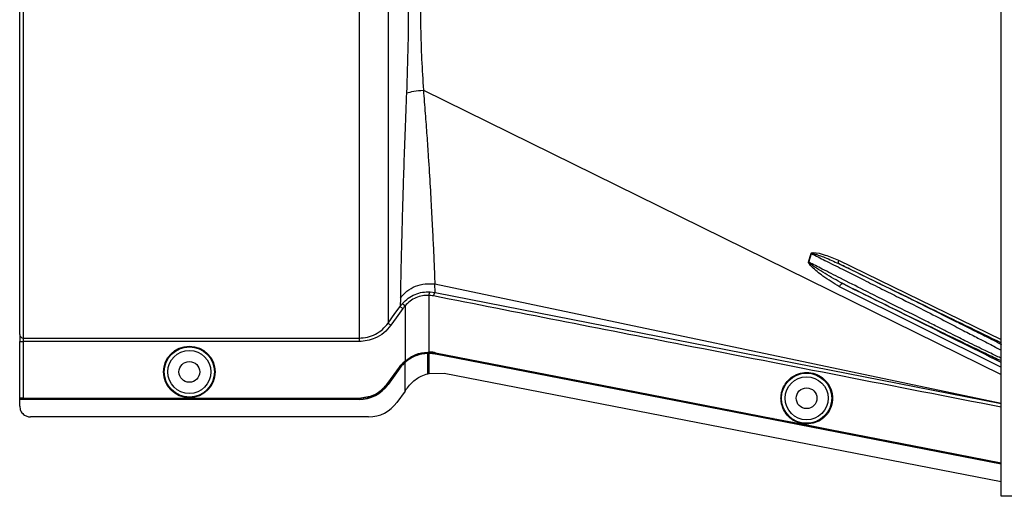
# Model space of a CAD drawing. Header units: inches. Extents: x -3977 to 448, y -4288 to 2176.
# Tile 199 of 206: x -1438 to -1300, y 1739 to 1805. Entities that reach past the tile are written whole.
import ezdxf

# ---------------------------------------------------------------- set-up
doc = ezdxf.new("R2010")
doc.units = ezdxf.units.IN
doc.header["$MEASUREMENT"] = 0

msp = doc.modelspace()

# ---------------------------------------------------------------- linework, layer by layer
at = {"color": 7, "linetype": 'Continuous', "lineweight": 25}
for p, q in [((-1300.72, 1738.624), (-1300.72, 2023.624)), ((-1298.92, 1738.624), (-1300.72, 1738.624))]:
    msp.add_line(p, q, dxfattribs=at)
at = {"color": 2, "linetype": 'Continuous', "lineweight": 25}
for p, q in [((-1437.921, 1761.265), (-1437.921, 1856.032)), ((-1437.421, 1856.482), (-1437.421, 1760.766)), ((-1381.486, 1795.443), (-1300.72, 1755.662)), ((-1327.614, 1771.375), (-1327.249, 1772.58)), ((-1323.449, 1771.641), (-1300.72, 1760.551)), ((-1379.841, 1767.142), (-1379.893, 1768.326)), ((-1379.893, 1768.326), (-1300.72, 1751.672)), ((-1300.651, 1756.643), (-1323.317, 1767.936)), ((-1384.703, 1766.361), (-1384.745, 1765.19)), ((-1380.722, 1766.73), (-1380.722, 1758.803)), ((-1380.55, 1767.229), (-1379.841, 1767.142)), ((-1379.841, 1767.142), (-1300.72, 1751.63)), ((-1384.418, 1765.599), (-1384.045, 1765.267)), ((-1384.045, 1765.267), (-1384.045, 1757.563)), ((-1437.921, 1761.265), (-1437.921, 1760.267)), ((-1437.421, 1760.766), (-1390.483, 1760.766)), ((-1437.421, 1760.766), (-1437.421, 1760.267)), ((-1437.921, 1760.267), (-1437.421, 1760.267)), ((-1437.921, 1752.36), (-1437.921, 1760.267)), ((-1390.483, 1760.267), (-1437.421, 1760.267)), ((-1437.421, 1760.267), (-1437.421, 1752.369)), ((-1380.882, 1758.801), (-1380.881, 1758.757)), ((-1380.881, 1758.757), (-1380.881, 1758.638)), ((-1380.881, 1756.178), (-1380.881, 1758.607)), ((-1380.722, 1758.609), (-1380.722, 1756.148)), ((-1379.782, 1758.71), (-1379.79, 1758.666)), ((-1379.79, 1758.516), (-1379.784, 1758.547)), ((-1386.46, 1754.43), (-1384.819, 1756.712)), ((-1384.808, 1756.554), (-1386.449, 1754.273)), ((-1384.783, 1756.686), (-1386.424, 1754.405)), ((-1384.783, 1756.536), (-1386.424, 1754.255)), ((-1384.819, 1756.712), (-1384.783, 1756.686)), ((-1384.783, 1756.536), (-1384.808, 1756.554)), ((-1384.073, 1757.538), (-1384.045, 1757.505)), ((-1384.065, 1757.378), (-1384.045, 1757.355)), ((-1384.045, 1757.396), (-1384.045, 1757.505)), ((-1384.045, 1753.352), (-1384.045, 1757.355)), ((-1380.881, 1755.767), (-1380.881, 1756.178)), ((-1380.722, 1756.148), (-1380.722, 1755.806)), ((-1380.702, 1755.811), (-1378.572, 1755.841)), ((-1378.572, 1755.841), (-1300.72, 1740.691)), ((-1386.424, 1754.405), (-1386.46, 1754.43)), ((-1386.449, 1754.273), (-1386.424, 1754.255)), ((-1437.921, 1752.36), (-1437.921, 1752.325)), ((-1437.921, 1752.205), (-1437.921, 1752.325)), ((-1390.483, 1752.325), (-1437.921, 1752.325)), ((-1390.483, 1752.205), (-1437.921, 1752.205)), ((-1437.921, 1752.175), (-1437.921, 1752.205)), ((-1390.483, 1752.175), (-1437.921, 1752.175)), ((-1437.921, 1751.235), (-1437.921, 1752.175)), ((-1437.421, 1752.369), (-1390.483, 1752.369)), ((-1390.483, 1752.369), (-1390.483, 1752.325)), ((-1390.483, 1752.175), (-1390.483, 1752.205)), ((-1384.045, 1753.352), (-1385.183, 1751.769)), ((-1389.153, 1749.735), (-1436.421, 1749.735)), ((-1332.614, 1749.533), (-1332.622, 1749.49)), ((-1324.625, 1747.978), (-1324.633, 1747.935))]:
    msp.add_line(p, q, dxfattribs=at)
at = {"color": 2, "linetype": 'Continuous', "lineweight": 25, "flags": 128}
for points in [[(-1323.449, 1771.641), (-1323.476, 1771.562), (-1323.496, 1771.485), (-1323.508, 1771.413), (-1323.511, 1771.346), (-1323.506, 1771.289), (-1323.492, 1771.241), (-1323.47, 1771.205), (-1323.44, 1771.181)], [(-1323.317, 1767.936), (-1323.272, 1768.034), (-1323.218, 1768.128), (-1323.158, 1768.211), (-1323.095, 1768.281), (-1323.032, 1768.335), (-1322.971, 1768.368), (-1322.916, 1768.381), (-1322.869, 1768.372)], [(-1386.424, 1762.851), (-1385.469, 1764.181), (-1384.745, 1765.19)], [(-1384.34, 1764.898), (-1385.28, 1763.588), (-1386.019, 1762.559)], [(-1380.722, 1758.639), (-1380.811, 1758.638), (-1380.881, 1758.638)], [(-1380.881, 1758.638), (-1380.881, 1758.62), (-1380.881, 1758.607)], [(-1380.722, 1758.609), (-1380.722, 1758.626), (-1380.722, 1758.639)], [(-1379.79, 1758.666), (-1353.376, 1753.528), (-1332.622, 1749.49)], [(-1300.72, 1743.129), (-1344.976, 1751.744), (-1379.79, 1758.516)], [(-1300.72, 1743.161), (-1344.983, 1751.776), (-1379.784, 1758.547)], [(-1379.782, 1758.71), (-1353.368, 1753.572), (-1332.614, 1749.533)], [(-1380.702, 1755.811), (-1380.713, 1755.808), (-1380.722, 1755.806)], [(-1332.622, 1749.49), (-1328.148, 1748.619), (-1324.633, 1747.935)], [(-1332.614, 1749.533), (-1328.14, 1748.663), (-1324.625, 1747.978)], [(-1324.633, 1747.935), (-1311.225, 1745.325), (-1300.72, 1743.279)], [(-1324.625, 1747.978), (-1311.217, 1745.368), (-1300.72, 1743.324)]]:
    msp.add_lwpolyline(points, dxfattribs=at)
at = {"color": 2, "linetype": 'Continuous', "lineweight": 25}
for centre, radius in [((-1414.202, 1756.025), 3.605), ((-1414.202, 1756.025), 3.509), ((-1414.202, 1756.025), 3.012), ((-1414.202, 1756.025), 1.45), ((-1327.92, 1752.344), 3.509), ((-1327.92, 1752.344), 3.012), ((-1327.92, 1752.344), 1.45)]:
    msp.add_circle(centre, radius, dxfattribs=at)
for centre, radius, start, end in [((-1326.128, 1776.37), 3.952, 252.84395, 253.5205), ((-1326.538, 1774.034), 2.868, 247.2306, 247.97796), ((-1380.128, 1766.804), 0.599, 134.82521, 187.0422), ((-1437.422, 1761.265), 0.5, 180.05508, 270.05497), ((-1390.483, 1757.175), 4.969, 270, 324.26784), ((-1390.483, 1757.175), 5, 270, 324.26784), ((-1389.153, 1754.625), 4.89, 270, 324.26784)]:
    msp.add_arc(centre, radius, start, end, dxfattribs=at)
msp.add_ellipse((-1382.272, 1758.653), major_axis=(4.773, 0.033), ratio=0.0122176, start_param=5.008114, end_param=5.042953, dxfattribs=at)
for points in [[(-1390.483, 1808.624), (-1390.483, 1806.614), (-1390.483, 1802.595), (-1390.483, 1796.661), (-1390.483, 1790.916), (-1390.483, 1785.451), (-1390.483, 1780.351), (-1390.483, 1775.698), (-1390.483, 1771.564), (-1390.483, 1768.017), (-1390.483, 1765.107), (-1390.483, 1762.898), (-1390.483, 1761.358), (-1390.483, 1760.963), (-1390.483, 1760.766)], [(-1390.483, 1760.766), (-1390.483, 1760.755), (-1390.483, 1760.733), (-1390.483, 1760.616), (-1390.483, 1760.455), (-1390.483, 1760.33), (-1390.483, 1760.267)]]:
    msp.add_open_spline(points, degree=3, dxfattribs=at)
for points, knots in [([(-1386.424, 1808.624), (-1386.424, 1806.865), (-1386.424, 1803.273), (-1386.424, 1797.858), (-1386.424, 1792.418), (-1386.424, 1787.088), (-1386.424, 1782.013), (-1386.424, 1777.337), (-1386.424, 1773.19), (-1386.424, 1769.675), (-1386.424, 1766.858), (-1386.424, 1764.787), (-1386.424, 1763.393), (-1386.424, 1763.029), (-1386.424, 1762.851)], [0, 0, 0, 0, 0.0764204, 0.1560238, 0.2384089, 0.3230616, 0.4093667, 0.4966296, 0.584108, 0.6710485, 0.7567251, 0.840474, 0.9217211, 1, 1, 1, 1]), ([(-1383.587, 1808.624), (-1383.597, 1806.329), (-1383.616, 1801.737), (-1383.773, 1797.275), (-1383.851, 1795.044)], [0, 0, 0, 0, 0.4998677, 1, 1, 1, 1]), ([(-1381.919, 1808.624), (-1381.91, 1807.137), (-1381.891, 1804.16), (-1381.749, 1799.736), (-1381.574, 1796.876), (-1381.486, 1795.443)], [0, 0, 0, 0, 0.3326232, 0.6656434, 1, 1, 1, 1]), ([(-1383.85, 1795.044), (-1383.92, 1793.322), (-1384.058, 1789.886), (-1384.225, 1785.064), (-1384.364, 1780.608), (-1384.476, 1776.599), (-1384.567, 1773.107), (-1384.637, 1770.194), (-1384.688, 1767.849), (-1384.698, 1766.859), (-1384.703, 1766.361)], [0, 0, 0, 0, 0.1249785, 0.2494317, 0.3749119, 0.4994749, 0.6246067, 0.7497121, 0.8742813, 1, 1, 1, 1]), ([(-1383.851, 1795.044), (-1383.524, 1795.137), (-1382.872, 1795.324), (-1381.948, 1795.404), (-1381.486, 1795.443)], [0, 0, 0, 0, 0.5000218, 1, 1, 1, 1]), ([(-1381.486, 1795.444), (-1381.401, 1794.353), (-1381.232, 1792.186), (-1381.002, 1789.068), (-1380.765, 1785.581), (-1380.536, 1781.848), (-1380.328, 1778.057), (-1380.161, 1774.746), (-1380.032, 1771.975), (-1379.932, 1769.741), (-1379.906, 1768.799), (-1379.893, 1768.326)], [0, 0, 0, 0, 0.084405, 0.167683, 0.2508255, 0.3762115, 0.5005933, 0.6255551, 0.7504676, 0.8747621, 1, 1, 1, 1]), ([(-1327.648, 1771.389), (-1327.579, 1771.6), (-1327.45, 1771.998), (-1327.343, 1772.403), (-1327.294, 1772.593)], [0, 0, 0, 0, 0.5320089, 1, 1, 1, 1]), ([(-1327.294, 1772.593), (-1327.291, 1772.602), (-1327.284, 1772.621), (-1327.259, 1772.654), (-1327.174, 1772.704), (-1326.508, 1772.753), (-1325.234, 1772.373), (-1324.075, 1771.898), (-1323.449, 1771.641)], [0, 0, 0, 0, 0.0062895, 0.0128488, 0.0284102, 0.0757073, 0.4997845, 1, 1, 1, 1]), ([(-1327.249, 1772.58), (-1327.249, 1772.583), (-1327.248, 1772.588), (-1327.243, 1772.596), (-1327.237, 1772.602), (-1327.226, 1772.608), (-1327.208, 1772.613), (-1327.087, 1772.62), (-1326.888, 1772.56), (-1326.551, 1772.465), (-1326.047, 1772.29), (-1324.984, 1771.892), (-1324.079, 1771.476), (-1323.44, 1771.181)], [0, 0, 0, 0, 0.002002, 0.0039182, 0.0059178, 0.0081145, 0.0132777, 0.0194868, 0.0994036, 0.1644525, 0.2820291, 0.4928409, 1, 1, 1, 1]), ([(-1327.249, 1772.58), (-1326.619, 1772.263), (-1325.199, 1771.548), (-1322.746, 1770.315), (-1320.918, 1769.396), (-1319.92, 1768.894)], [0, 0, 0, 0, 0.26571856, 0.59905503, 1, 1, 1, 1]), ([(-1323.317, 1767.936), (-1324.104, 1768.416), (-1325.461, 1769.244), (-1326.852, 1770.374), (-1327.499, 1771.025), (-1327.635, 1771.248), (-1327.655, 1771.33), (-1327.654, 1771.366), (-1327.65, 1771.382), (-1327.648, 1771.389)], [0, 0, 0, 0, 0.4987105, 0.8596241, 0.9547007, 0.9823705, 0.9920695, 0.9961825, 1, 1, 1, 1]), ([(-1322.869, 1768.372), (-1323.704, 1768.827), (-1324.962, 1769.513), (-1326.35, 1770.407), (-1327.033, 1770.869), (-1327.363, 1771.109), (-1327.515, 1771.239), (-1327.584, 1771.305), (-1327.609, 1771.341), (-1327.614, 1771.359), (-1327.615, 1771.368), (-1327.614, 1771.373), (-1327.614, 1771.375)], [0, 0, 0, 0, 0.5009066, 0.755241, 0.8820707, 0.9446164, 0.9748532, 0.9894631, 0.9953788, 0.9977943, 0.9989073, 1, 1, 1, 1]), ([(-1319.92, 1767.475), (-1321.011, 1768.024), (-1322.975, 1769.013), (-1325.548, 1770.319), (-1326.993, 1771.058), (-1327.614, 1771.375)], [0, 0, 0, 0, 0.415954, 0.7493023, 1, 1, 1, 1]), ([(-1300.641, 1759.829), (-1300.88, 1759.952), (-1301.223, 1760.129), (-1301.691, 1760.368), (-1301.911, 1760.48), (-1302.017, 1760.534), (-1302.077, 1760.564), (-1302.345, 1760.701), (-1302.803, 1760.933), (-1303.424, 1761.247), (-1303.834, 1761.454), (-1304.048, 1761.562), (-1304.123, 1761.6), (-1304.152, 1761.615), (-1304.489, 1761.784), (-1305.314, 1762.2), (-1306.656, 1762.872), (-1308.204, 1763.646), (-1309.921, 1764.502), (-1311.738, 1765.405), (-1313.695, 1766.376), (-1315.483, 1767.261), (-1317.414, 1768.216), (-1319.439, 1769.214), (-1321.511, 1770.234), (-1322.852, 1770.893), (-1323.44, 1771.181)], [0, 0, 0, 0, 0.0612189, 0.0880704, 0.1005426, 0.1065388, 0.1094768, 0.1123746, 0.159691, 0.195523, 0.2196359, 0.2272587, 0.2299562, 0.2314913, 0.2319099, 0.2834138, 0.3575026, 0.4213474, 0.4874233, 0.5724059, 0.6379681, 0.7128717, 0.7733539, 0.8517162, 0.9349551, 1, 1, 1, 1]), ([(-1323.44, 1771.181), (-1319.186, 1769.108), (-1311.614, 1765.417), (-1304.039, 1761.724), (-1300.72, 1760.107)], [0, 0, 0, 0, 0.5619485, 1, 1, 1, 1]), ([(-1319.92, 1768.894), (-1319.073, 1768.468), (-1317.436, 1767.645), (-1314.431, 1766.148), (-1311.218, 1764.533), (-1308.141, 1762.935), (-1306.131, 1761.875), (-1304.832, 1761.21), (-1303.968, 1760.766), (-1302.696, 1760.111), (-1301.441, 1759.46), (-1300.911, 1759.168), (-1300.72, 1759.063)], [0, 0, 0, 0, 0.1017255, 0.1964396, 0.3646609, 0.5050091, 0.6175958, 0.6698671, 0.7212359, 0.7717327, 0.9180818, 1, 1, 1, 1]), ([(-1384.703, 1766.361), (-1384.412, 1766.696), (-1383.82, 1767.377), (-1382.605, 1768.054), (-1381.258, 1768.424), (-1380.342, 1768.359), (-1379.893, 1768.326)], [0, 0, 0, 0, 0.2452308, 0.5, 0.7547692, 1, 1, 1, 1]), ([(-1322.869, 1768.372), (-1321.521, 1767.707), (-1318.822, 1766.376), (-1314.789, 1764.396), (-1310.932, 1762.51), (-1307.318, 1760.752), (-1304.176, 1759.235), (-1301.837, 1758.116), (-1301.04, 1757.748), (-1300.72, 1757.6)], [0, 0, 0, 0, 0.1470691, 0.2942244, 0.4413249, 0.5884811, 0.7425096, 0.8965522, 1, 1, 1, 1]), ([(-1300.72, 1757.35), (-1304.779, 1759.37), (-1312.163, 1763.044), (-1319.545, 1766.718), (-1322.869, 1768.372)], [0, 0, 0, 0, 0.5496523, 1, 1, 1, 1]), ([(-1300.72, 1757.938), (-1300.914, 1758.03), (-1301.448, 1758.283), (-1303.156, 1759.11), (-1305.14, 1760.074), (-1306.866, 1760.939), (-1308.112, 1761.573), (-1309.56, 1762.307), (-1311.867, 1763.468), (-1314.534, 1764.792), (-1317.493, 1766.257), (-1319.093, 1767.06), (-1319.92, 1767.475)], [0, 0, 0, 0, 0.0828469, 0.2288803, 0.3818909, 0.4370696, 0.498517, 0.5662656, 0.6403395, 0.8073374, 0.9004804, 1, 1, 1, 1]), ([(-1384.418, 1765.599), (-1384.156, 1765.858), (-1383.633, 1766.375), (-1382.66, 1766.898), (-1381.611, 1767.216), (-1380.904, 1767.224), (-1380.55, 1767.229)], [0, 0, 0, 0, 0.2504497, 0.501026, 0.7504119, 1, 1, 1, 1]), ([(-1380.722, 1766.73), (-1381.026, 1766.727), (-1381.633, 1766.721), (-1382.537, 1766.436), (-1383.376, 1765.963), (-1383.821, 1765.5), (-1384.045, 1765.267)], [0, 0, 0, 0, 0.24809771, 0.49645367, 0.74735706, 1, 1, 1, 1]), ([(-1380.085, 1766.651), (-1380.203, 1766.672), (-1380.414, 1766.709), (-1380.628, 1766.724), (-1380.722, 1766.73)], [0, 0, 0, 0, 0.5599329, 1, 1, 1, 1]), ([(-1379.841, 1767.142), (-1379.862, 1767.135), (-1379.895, 1767.124), (-1379.942, 1767.062), (-1379.978, 1766.998), (-1380.012, 1766.92), (-1380.052, 1766.806), (-1380.072, 1766.712), (-1380.085, 1766.651)], [0, 0, 0, 0, 0.2396351, 0.3684751, 0.5, 0.6315249, 0.7603649, 1, 1, 1, 1]), ([(-1300.72, 1751.09), (-1315.516, 1753.982), (-1341.973, 1759.154), (-1368.425, 1764.357), (-1380.085, 1766.651)], [0, 0, 0, 0, 0.5592139, 1, 1, 1, 1]), ([(-1384.745, 1765.19), (-1384.687, 1765.268), (-1384.583, 1765.409), (-1384.468, 1765.541), (-1384.418, 1765.599)], [0, 0, 0, 0, 0.5598158, 1, 1, 1, 1]), ([(-1384.745, 1765.19), (-1384.738, 1765.184), (-1384.723, 1765.173), (-1384.628, 1765.105), (-1384.493, 1765.009), (-1384.389, 1764.934), (-1384.34, 1764.898)], [0, 0, 0, 0, 0.24061816, 0.5, 0.75938184, 1, 1, 1, 1]), ([(-1384.045, 1765.267), (-1384.102, 1765.2), (-1384.205, 1765.081), (-1384.298, 1764.954), (-1384.34, 1764.898)], [0, 0, 0, 0, 0.55995964, 1, 1, 1, 1]), ([(-1390.483, 1760.766), (-1390.089, 1760.793), (-1389.299, 1760.847), (-1388.185, 1761.28), (-1387.182, 1761.934), (-1386.677, 1762.545), (-1386.425, 1762.851)], [0, 0, 0, 0, 0.2494565, 0.4996464, 0.7495448, 1, 1, 1, 1]), ([(-1386.019, 1762.559), (-1386.334, 1762.187), (-1386.963, 1761.444), (-1388.471, 1760.512), (-1389.721, 1760.36), (-1390.483, 1760.267)], [0, 0, 0, 0, 0.2811141, 0.5612729, 1, 1, 1, 1]), ([(-1386.424, 1762.851), (-1386.417, 1762.845), (-1386.402, 1762.835), (-1386.307, 1762.766), (-1386.172, 1762.67), (-1386.069, 1762.595), (-1386.019, 1762.559)], [0, 0, 0, 0, 0.2405936, 0.4999997, 0.7594059, 1, 1, 1, 1]), ([(-1437.921, 1760.599), (-1437.921, 1760.587), (-1437.921, 1760.566), (-1437.921, 1760.416), (-1437.921, 1760.352)], [0, 0, 0, 0, 0.5708247, 1, 1, 1, 1]), ([(-1384.045, 1757.563), (-1383.562, 1757.909), (-1382.596, 1758.601), (-1381.453, 1758.734), (-1380.882, 1758.801)], [0, 0, 0, 0, 0.500053, 1, 1, 1, 1]), ([(-1384.045, 1757.505), (-1383.499, 1757.892), (-1382.523, 1758.583), (-1381.383, 1758.704), (-1380.881, 1758.757)], [0, 0, 0, 0, 0.5591099, 1, 1, 1, 1]), ([(-1380.881, 1758.607), (-1381.162, 1758.585), (-1381.726, 1758.541), (-1382.561, 1758.284), (-1383.356, 1757.904), (-1383.815, 1757.538), (-1384.045, 1757.355)], [0, 0, 0, 0, 0.2500257, 0.5001914, 0.7501772, 1, 1, 1, 1]), ([(-1380.882, 1758.801), (-1380.852, 1758.802), (-1380.799, 1758.803), (-1380.746, 1758.803), (-1380.722, 1758.803)], [0, 0, 0, 0, 0.56004574, 1, 1, 1, 1]), ([(-1379.79, 1758.666), (-1379.993, 1758.699), (-1380.354, 1758.758), (-1380.72, 1758.757), (-1380.881, 1758.757)], [0, 0, 0, 0, 0.5600744, 1, 1, 1, 1]), ([(-1379.782, 1758.71), (-1379.957, 1758.739), (-1380.268, 1758.791), (-1380.584, 1758.799), (-1380.722, 1758.803)], [0, 0, 0, 0, 0.5599497, 1, 1, 1, 1]), ([(-1379.784, 1758.547), (-1379.958, 1758.576), (-1380.269, 1758.628), (-1380.584, 1758.636), (-1380.722, 1758.639)], [0, 0, 0, 0, 0.5600516, 1, 1, 1, 1]), ([(-1379.79, 1758.516), (-1379.963, 1758.545), (-1380.272, 1758.597), (-1380.585, 1758.605), (-1380.722, 1758.609)], [0, 0, 0, 0, 0.5598333, 1, 1, 1, 1]), ([(-1384.819, 1756.712), (-1384.692, 1756.877), (-1384.465, 1757.172), (-1384.193, 1757.426), (-1384.073, 1757.538)], [0, 0, 0, 0, 0.5598224, 1, 1, 1, 1]), ([(-1384.808, 1756.554), (-1384.682, 1756.719), (-1384.455, 1757.013), (-1384.184, 1757.266), (-1384.065, 1757.378)], [0, 0, 0, 0, 0.5599986, 1, 1, 1, 1]), ([(-1384.045, 1757.505), (-1384.195, 1757.363), (-1384.463, 1757.11), (-1384.685, 1756.815), (-1384.783, 1756.686)], [0, 0, 0, 0, 0.559818, 1, 1, 1, 1]), ([(-1384.045, 1757.355), (-1384.195, 1757.213), (-1384.463, 1756.959), (-1384.685, 1756.665), (-1384.783, 1756.536)], [0, 0, 0, 0, 0.5600005, 1, 1, 1, 1]), ([(-1384.073, 1757.538), (-1384.068, 1757.542), (-1384.058, 1757.551), (-1384.049, 1757.559), (-1384.045, 1757.563)], [0, 0, 0, 0, 0.5601198, 1, 1, 1, 1]), ([(-1384.065, 1757.378), (-1384.061, 1757.381), (-1384.054, 1757.387), (-1384.047, 1757.393), (-1384.045, 1757.396)], [0, 0, 0, 0, 0.56, 1, 1, 1, 1]), ([(-1383.713, 1753.813), (-1383.523, 1754.049), (-1382.993, 1754.709), (-1381.996, 1755.401), (-1381.188, 1755.666), (-1380.881, 1755.767)], [0, 0, 0, 0, 0.2563458, 0.7166755, 1, 1, 1, 1]), ([(-1380.859, 1755.772), (-1380.863, 1755.771), (-1380.87, 1755.769), (-1380.877, 1755.767), (-1380.881, 1755.767)], [0, 0, 0, 0, 0.5600046, 1, 1, 1, 1]), ([(-1380.859, 1755.772), (-1380.833, 1755.779), (-1380.788, 1755.79), (-1380.742, 1755.801), (-1380.722, 1755.806)], [0, 0, 0, 0, 0.5599989, 1, 1, 1, 1]), ([(-1331.504, 1752.344), (-1331.492, 1752.562), (-1331.467, 1753.038), (-1331.236, 1753.785), (-1330.789, 1754.571), (-1330.06, 1755.297), (-1329.064, 1755.821), (-1327.899, 1756.014), (-1326.735, 1755.821), (-1325.739, 1755.297), (-1325.01, 1754.571), (-1324.562, 1753.785), (-1324.332, 1753.038), (-1324.307, 1752.562), (-1324.295, 1752.344)], [0, 0, 0, 0, 0.05630938, 0.12283496, 0.200993, 0.29132358, 0.3924071, 0.5, 0.6075929, 0.70867642, 0.799007, 0.87716504, 0.94369062, 1, 1, 1, 1]), ([(-1390.483, 1752.369), (-1390.051, 1752.403), (-1389.176, 1752.472), (-1387.7, 1753.085), (-1386.928, 1753.923), (-1386.46, 1754.43)], [0, 0, 0, 0, 0.2775345, 0.5620489, 1, 1, 1, 1]), ([(-1386.424, 1754.405), (-1386.707, 1754.071), (-1387.279, 1753.395), (-1388.651, 1752.547), (-1389.792, 1752.409), (-1390.483, 1752.325)], [0, 0, 0, 0, 0.2774863, 0.5619954, 1, 1, 1, 1]), ([(-1383.971, 1753.454), (-1383.923, 1753.521), (-1383.837, 1753.641), (-1383.751, 1753.76), (-1383.713, 1753.813)], [0, 0, 0, 0, 0.5599992, 1, 1, 1, 1]), ([(-1437.421, 1752.369), (-1437.492, 1752.368), (-1437.64, 1752.368), (-1437.807, 1752.366), (-1437.905, 1752.363), (-1437.916, 1752.361), (-1437.921, 1752.36)], [0, 0, 0, 0, 0.2702426, 0.562405, 0.7897212, 1, 1, 1, 1]), ([(-1384.045, 1753.352), (-1384.031, 1753.371), (-1384.007, 1753.405), (-1383.982, 1753.439), (-1383.971, 1753.454)], [0, 0, 0, 0, 0.56, 1, 1, 1, 1]), ([(-1324.295, 1752.344), (-1324.307, 1752.126), (-1324.332, 1751.651), (-1324.562, 1750.903), (-1325.01, 1750.117), (-1325.739, 1749.392), (-1326.735, 1748.867), (-1327.899, 1748.674), (-1329.064, 1748.867), (-1330.06, 1749.392), (-1330.789, 1750.117), (-1331.236, 1750.903), (-1331.467, 1751.651), (-1331.492, 1752.126), (-1331.504, 1752.344)], [0, 0, 0, 0, 0.0563094, 0.122835, 0.200993, 0.2913236, 0.3924071, 0.5, 0.6075929, 0.7086764, 0.799007, 0.877165, 0.9436906, 1, 1, 1, 1]), ([(-1437.921, 1751.235), (-1437.895, 1751.023), (-1437.84, 1750.58), (-1437.434, 1750.077), (-1436.929, 1749.784), (-1436.586, 1749.751), (-1436.421, 1749.735)], [0, 0, 0, 0, 0.27028, 0.5624538, 0.7897516, 1, 1, 1, 1])]:
    msp.add_open_spline(points, degree=3, knots=knots, dxfattribs=at)

doc.saveas('drawing.dxf')
